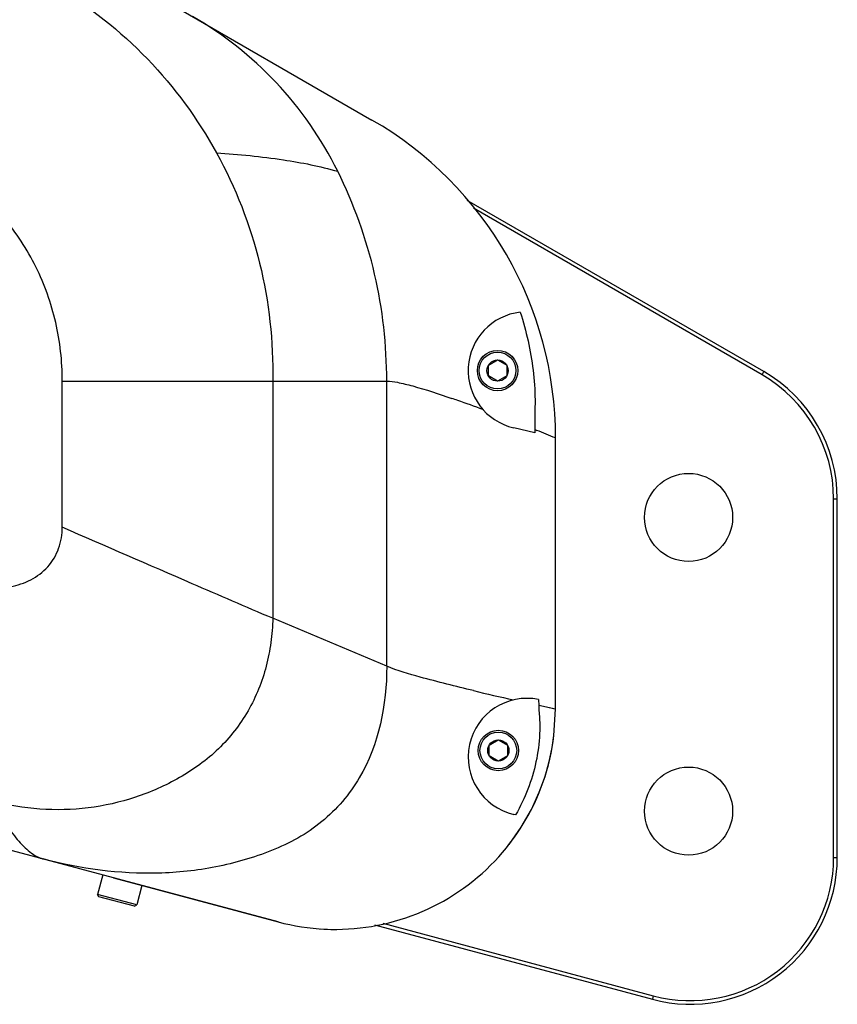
# Model space of a CAD drawing. Header units: millimetres. Extents: x 0 to 2550, y 0 to 1188.
# Tile 32 of 218: x 350 to 373, y 114 to 141. Entities that reach past the tile are written whole.
import ezdxf

# ---------------------------------------------------------------- set-up
doc = ezdxf.new("R2010")
doc.units = ezdxf.units.MM
doc.header["$LTSCALE"] = 46.255
for name, color, linetype in [('M2000103_PBL597', 7, 'CONTINUOUS'), ('M2000801_PBL675', 7, 'CONTINUOUS'), ('M2000901_PBL754', 7, 'CONTINUOUS'), ('P9140503_BOLT_PBL728', 7, 'CONTINUOUS'), ('P9140503_BOLT_PBL796', 7, 'CONTINUOUS'), ('P9140503_BOLT_PBL798', 7, 'CONTINUOUS')]:
    doc.layers.add(name, color=color, linetype=linetype)

msp = doc.modelspace()

# ---------------------------------------------------------------- linework, layer by layer
at = {"layer": 'M2000103_PBL597', "color": 7}
for p, q in [((370.5325, 131.1318), (362.4583, 135.7935)), ((370.4825, 131.0452), (362.629, 135.5795)), ((372.4325, 117.8996), (372.4325, 127.6677)), ((372.5325, 117.8996), (372.5325, 127.6677)), ((359.9363, 116.0618), (367.4972, 114.0358)), ((360.1582, 116.1059), (367.5231, 114.1324))]:
    msp.add_line(p, q, dxfattribs=at)
at = {"layer": 'M2000103_PBL597', "color": 2}
for p, q in [((370.4825, 131.0452), (370.5325, 131.1318)), ((372.4325, 127.6677), (372.5325, 127.6677)), ((372.4325, 117.8996), (372.5325, 117.8996)), ((367.5231, 114.1324), (367.4972, 114.0358))]:
    msp.add_line(p, q, dxfattribs=at)
at = {"layer": 'M2000103_PBL597', "color": 7}
for centre in [(368.4829, 127.1605), (368.4829, 119.1605)]:
    msp.add_circle(centre, 1.2, dxfattribs=at)
for centre, radius, start, end in [((368.5325, 127.6677), 3.9, 0, 60), ((368.5325, 127.6677), 4, 0, 60), ((368.5325, 117.8996), 4, 255, 0), ((368.5325, 117.8996), 3.9, 255, 0)]:
    msp.add_arc(centre, radius, start, end, dxfattribs=at)
at = {"layer": 'M2000801_PBL675', "color": 7}
for p, q in [((350.828, 117.8811), (350.9132, 117.8583)), ((352.8297, 117.3447), (357.3092, 116.1445))]:
    msp.add_line(p, q, dxfattribs=at)
msp.add_arc((358.8622, 121.94), 6, 266.1299, 269.8077, dxfattribs=at)
at = {"layer": 'M2000901_PBL754', "color": 7}
for p, q in [((341.8689, 148.3736), (359.8621, 137.9852)), ((364.2964, 129.4691), (363.723, 129.6015)), ((364.2951, 129.5545), (364.2964, 129.4691)), ((364.8622, 121.9401), (364.8621, 129.3251)), ((364.4009, 122.201), (364.403, 122.0385)), ((364.8187, 121.219), (364.8622, 121.9401)), ((357.3097, 116.1443), (337.5566, 121.4372)), ((364.7702, 120.8924), (364.8187, 121.2187)), ((364.8186, 121.2187), (364.8187, 121.219)), ((364.6918, 120.5163), (364.7702, 120.8924)), ((364.5775, 120.1087), (364.6918, 120.5163)), ((364.4197, 119.6741), (364.5775, 120.1087)), ((364.2057, 119.2084), (364.4197, 119.6741)), ((363.7745, 119.062), (363.7235, 119.0738)), ((363.9258, 118.7208), (364.2057, 119.2084)), ((363.5956, 118.2529), (363.9258, 118.7208))]:
    msp.add_line(p, q, dxfattribs=at)
at = {"layer": 'M2000901_PBL754', "color": 2}
for p, q in [((351.4325, 130.8752), (360.2659, 130.8753)), ((351.4326, 126.8919), (351.4325, 130.8752)), ((357.1619, 130.8752), (357.162, 124.4141)), ((360.2659, 123.1053), (360.2659, 130.8753)), ((364.2951, 129.5545), (364.3296, 129.5407)), ((364.3296, 129.5407), (364.3521, 129.5317)), ((360.2659, 123.1053), (357.162, 124.4141)), ((364.8622, 121.9401), (364.403, 122.0385)), ((364.6524, 121.9847), (364.403, 122.0385)), ((364.8089, 121.9513), (364.6524, 121.9847)), ((364.8622, 121.9401), (364.8089, 121.9513))]:
    msp.add_line(p, q, dxfattribs=at)
at = {"layer": 'M2000901_PBL754', "color": 7}
for centre, radius, start, end in [((354.8621, 129.3249), 10, 0.00064, 60), ((364.0829, 131.1605), 1.6, 96.50066, 257), ((364.0834, 120.6328), 1.6, 78.55691, 257), ((358.8622, 121.94), 6, 254.99985, 353.095)]:
    msp.add_arc(centre, radius, start, end, dxfattribs=at)
at = {"layer": 'M2000901_PBL754', "color": 2}
for centre, radius, start, end in [((351.5049, 99.9564), 32.2176, 70.60911, 70.91965), ((348.2964, 90.9055), 41.8204, 69.58184, 70.57962), ((342.8662, 75.7744), 57.892, 67.669636, 68.214219), ((382.7364, 207.01), 86.9263, 256.621769, 257.361002), ((351.1136, 118.6033), 0.7715, 248.88135, 254.94023)]:
    msp.add_arc(centre, radius, start, end, dxfattribs=at)
for points, knots in [([(343.4842, 140.0509), (344.5532, 140.3374), (346.3942, 140.8037), (348.7452, 141.3011), (350.1769, 141.5388), (350.9229, 141.6117), (351.1686, 141.623), (351.2603, 141.6176)], [0, 0, 0, 0, 0.4179187, 0.7168647, 0.90741, 0.965297, 1, 1, 1, 1]), ([(351.2603, 141.6176), (352.1696, 141.0757), (353.8559, 139.7489), (355.1213, 138.0165), (355.6311, 137.0891)], [0, 0, 0, 0, 0.5000701, 1, 1, 1, 1]), ([(358.93, 136.588), (358.4932, 137.4696), (357.369, 139.1021), (355.8101, 140.3246), (354.974, 140.8073)], [0, 0, 0, 0, 0.5047294, 1, 1, 1, 1]), ([(351.4325, 130.8752), (351.4325, 131.4105), (351.3133, 132.4853), (350.7689, 134.0115), (350.0308, 135.1434), (349.3052, 135.9352), (348.6953, 136.4546), (348.074, 136.9518), (347.2381, 137.5969), (346.1677, 138.3693), (344.8456, 139.2418), (343.9413, 139.787), (343.4842, 140.0509)], [0, 0, 0, 0, 0.1258474, 0.2516886, 0.3775915, 0.4406064, 0.5036445, 0.5656569, 0.6277169, 0.751834, 0.875902, 1, 1, 1, 1]), ([(355.631, 137.0891), (356.2404, 137.0504), (357.3502, 136.9441), (358.4464, 136.7269), (358.93, 136.588)], [0, 0, 0, 0, 0.5482163, 1, 1, 1, 1]), ([(355.6311, 137.0891), (356.1493, 136.1464), (356.9473, 134.1175), (357.1799, 131.951), (357.1619, 130.8752)], [0, 0, 0, 0, 0.4999784, 1, 1, 1, 1]), ([(360.2659, 130.8753), (360.2658, 131.8518), (360.0471, 133.828), (359.3706, 135.6989), (358.93, 136.588)], [0, 0, 0, 0, 0.4959979, 1, 1, 1, 1]), ([(360.2659, 130.8753), (360.3631, 130.8753), (360.602, 130.8365), (361.1954, 130.6886), (361.685, 130.5257), (362.0367, 130.404)], [0, 0, 0, 0, 0.1588523, 0.3922458, 1, 1, 1, 1]), ([(347.7027, 125.3443), (348.0791, 125.2434), (348.6629, 125.1478), (349.4444, 125.1728), (350.023, 125.2599), (350.5894, 125.4281), (351.0629, 125.7934), (351.3686, 126.305), (351.4326, 126.6977), (351.4326, 126.8919)], [0, 0, 0, 0, 0.2502436, 0.3755679, 0.5009, 0.6258736, 0.7506327, 0.8752683, 1, 1, 1, 1]), ([(357.162, 124.4141), (356.4294, 124.723), (354.5202, 125.5504), (352.6112, 126.3783), (351.4326, 126.8919)], [0, 0, 0, 0, 0.3821015, 1, 1, 1, 1]), ([(357.162, 124.4141), (357.1616, 124.1945), (357.1212, 123.7555), (356.9575, 122.8926), (356.5427, 121.8626), (355.7247, 120.8106), (354.6473, 120.0323), (353.4345, 119.5015), (351.719, 119.1078), (350.3694, 119.2111), (349.5226, 119.4265)], [0, 0, 0, 0, 0.0626582, 0.1253102, 0.2503237, 0.3752925, 0.5003209, 0.6255149, 0.7506918, 1, 1, 1, 1]), ([(360.2659, 123.1053), (360.2659, 122.0631), (359.9453, 120.4227), (358.7265, 119.0036), (357.8539, 118.4084), (356.8946, 117.966), (355.6218, 117.5973), (353.5214, 117.3742), (351.9285, 117.5862), (350.9132, 117.8583)], [0, 0, 0, 0, 0.2482562, 0.373221, 0.4359573, 0.4987176, 0.6241559, 0.7496235, 1, 1, 1, 1]), ([(362.6236, 122.4425), (362.1398, 122.5579), (361.3496, 122.7595), (360.5602, 122.9812), (360.2659, 123.1053)], [0, 0, 0, 0, 0.6089841, 1, 1, 1, 1]), ([(349.5226, 119.4265), (349.703, 119.0994), (349.9844, 118.6356), (350.4391, 118.1228), (350.6986, 117.9364), (350.8356, 117.8836)], [0, 0, 0, 0, 0.5454208, 0.7856499, 1, 1, 1, 1])]:
    msp.add_open_spline(points, degree=3, knots=knots, dxfattribs=at)
at = {"layer": 'M2000901_PBL754', "color": 7}
for points, knots in [([(363.9018, 132.7502), (363.9834, 132.4931), (364.1239, 131.9713), (364.263, 131.1731), (364.3193, 130.3638), (364.2912, 129.8243), (364.2951, 129.5545)], [0, 0, 0, 0, 0.2499984, 0.4999824, 0.7499448, 1, 1, 1, 1]), ([(364.403, 122.0385), (364.4048, 121.9096), (364.4381, 121.6531), (364.4328, 121.1368), (364.3492, 120.4954), (364.1264, 119.7522), (363.9029, 119.2854), (363.7745, 119.062)], [0, 0, 0, 0, 0.1250899, 0.2501264, 0.5000508, 0.7500059, 1, 1, 1, 1])]:
    msp.add_open_spline(points, degree=3, knots=knots, dxfattribs=at)
at = {"layer": 'P9140503_BOLT_PBL728', "color": 7}
for p, q in [((352.5378, 117.423), (352.3954, 116.8917)), ((353.6003, 117.1383), (353.4579, 116.607)), ((353.4579, 116.607), (352.3954, 116.8917)), ((352.4308, 116.8305), (352.3954, 116.8917)), ((353.3967, 116.5716), (352.4308, 116.8305)), ((353.3967, 116.5716), (353.4579, 116.607))]:
    msp.add_line(p, q, dxfattribs=at)
at = {"layer": 'P9140503_BOLT_PBL796', "color": 7}
for p, q in [((363.0539, 120.9571), (363.3039, 121.1014)), ((363.0539, 120.6684), (363.0539, 120.9571)), ((363.3039, 121.1014), (363.5539, 120.9571)), ((363.5539, 120.9571), (363.5539, 120.6684)), ((363.3039, 120.524), (363.0539, 120.6684)), ((363.5539, 120.6684), (363.3039, 120.524))]:
    msp.add_line(p, q, dxfattribs=at)
for radius in [0.55, 0.5, 0.2887]:
    msp.add_circle((363.3039, 120.8127), radius, dxfattribs=at)
at = {"layer": 'P9140503_BOLT_PBL798', "color": 7}
for p, q in [((363.0329, 131.3048), (363.2829, 131.4491)), ((363.2829, 131.4491), (363.5329, 131.3048)), ((363.0329, 131.0161), (363.0329, 131.3048)), ((363.5329, 131.3048), (363.5329, 131.0161)), ((363.2829, 130.8718), (363.0329, 131.0161)), ((363.5329, 131.0161), (363.2829, 130.8718))]:
    msp.add_line(p, q, dxfattribs=at)
for radius in [0.55, 0.5, 0.2887]:
    msp.add_circle((363.2829, 131.1605), radius, dxfattribs=at)

doc.saveas('drawing.dxf')
